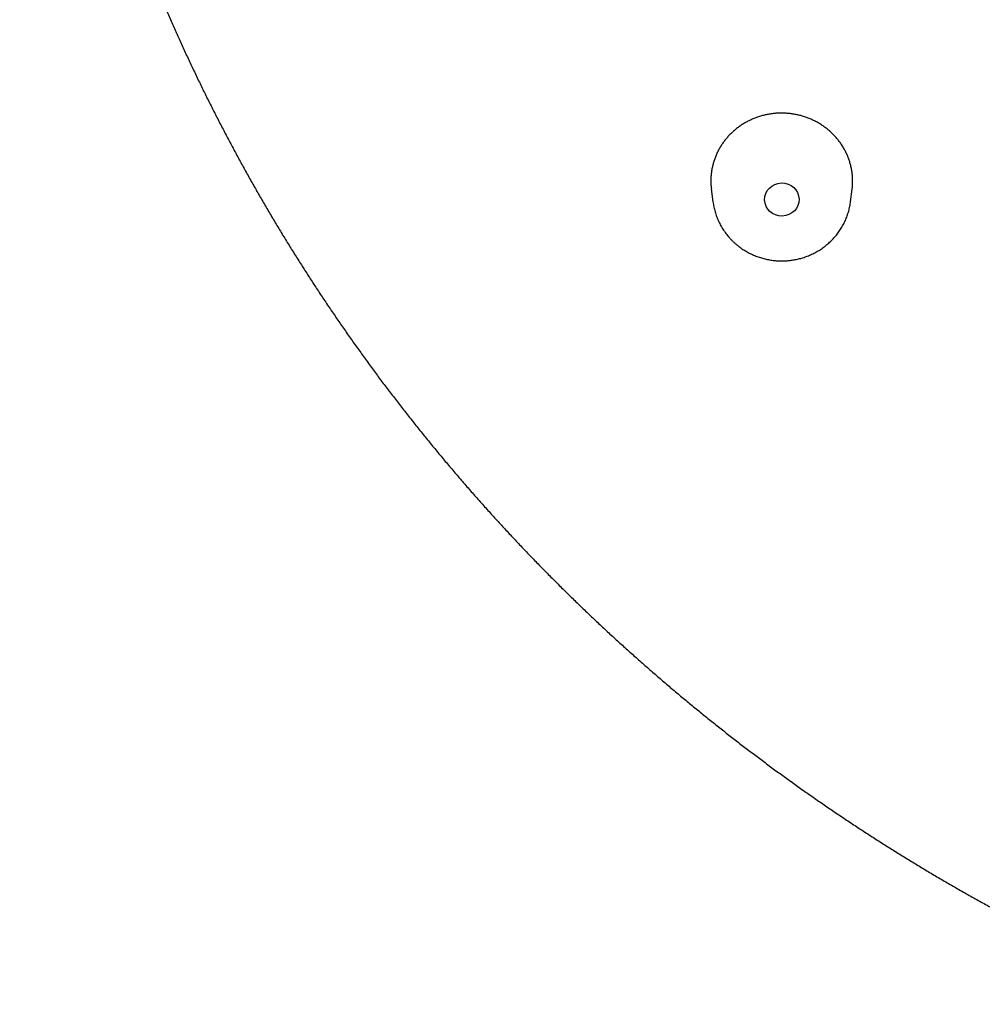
# Model space of a CAD drawing. Header units: millimetres. Extents: x 8 to 486, y 12 to 546.
# Tile 86 of 121: x 224 to 247, y 456 to 479. Entities that reach past the tile are written whole.
import ezdxf

# ---------------------------------------------------------------- set-up
doc = ezdxf.new("R2010")
doc.units = ezdxf.units.MM

msp = doc.modelspace()

# ---------------------------------------------------------------- linework, layer by layer
at = {"color": 7, "linetype": 'Continuous', "lineweight": 30}
for p, q in [((240.227, 475.423), (240.265, 475.125)), ((243.475, 475.125), (243.511, 475.415)), ((240.264, 475.127), (240.265, 475.125)), ((243.475, 475.123), (243.475, 475.125))]:
    msp.add_line(p, q, dxfattribs=at)
msp.add_ellipse((241.872, 475.176), major_axis=(0.402, 0.011), ratio=0.959002, dxfattribs=at)
for points, knots in [([(269, 539.209), (268.893, 539.209), (268.742, 539.209), (268.518, 539.207), (268.327, 539.204), (268.097, 539.201), (267.856, 539.195), (267.603, 539.188), (267.341, 539.18), (267.072, 539.17), (266.798, 539.157), (266.52, 539.144), (266.238, 539.128), (265.953, 539.11), (265.666, 539.09), (265.377, 539.069), (265.086, 539.045), (264.794, 539.02), (264.5, 538.992), (264.206, 538.963), (263.91, 538.932), (263.614, 538.898), (263.317, 538.863), (263.019, 538.825), (262.721, 538.786), (262.423, 538.744), (262.124, 538.701), (261.825, 538.656), (261.526, 538.608), (261.227, 538.559), (260.927, 538.507), (260.627, 538.453), (260.328, 538.398), (260.028, 538.34), (259.729, 538.281), (259.43, 538.219), (259.13, 538.155), (258.831, 538.09), (258.532, 538.022), (258.234, 537.952), (257.936, 537.88), (257.637, 537.806), (257.34, 537.731), (257.042, 537.653), (256.745, 537.573), (256.449, 537.491), (256.153, 537.407), (255.857, 537.322), (255.561, 537.234), (255.267, 537.144), (254.972, 537.052), (254.678, 536.958), (254.385, 536.862), (254.093, 536.765), (253.8, 536.665), (253.509, 536.563), (253.218, 536.459), (252.928, 536.354), (252.638, 536.246), (252.349, 536.136), (252.061, 536.025), (251.774, 535.911), (251.487, 535.796), (251.201, 535.678), (250.916, 535.559), (250.631, 535.438), (250.348, 535.315), (250.065, 535.189), (249.783, 535.062), (249.502, 534.934), (249.222, 534.803), (248.942, 534.67), (248.664, 534.535), (248.386, 534.399), (248.11, 534.26), (247.834, 534.12), (247.559, 533.978), (247.285, 533.834), (247.013, 533.688), (246.741, 533.541), (246.47, 533.391), (246.201, 533.24), (245.932, 533.086), (245.664, 532.931), (245.398, 532.775), (245.133, 532.616), (244.868, 532.456), (244.605, 532.293), (244.343, 532.129), (244.083, 531.964), (243.823, 531.796), (243.564, 531.627), (243.307, 531.456), (243.051, 531.283), (242.796, 531.109), (242.543, 530.932), (242.29, 530.754), (242.039, 530.575), (241.789, 530.393), (241.541, 530.21), (241.294, 530.026), (241.048, 529.839), (240.803, 529.651), (240.56, 529.461), (240.318, 529.27), (240.078, 529.077), (239.839, 528.882), (239.601, 528.686), (239.365, 528.488), (239.13, 528.289), (238.896, 528.088), (238.664, 527.885), (238.434, 527.681), (238.205, 527.475), (237.977, 527.268), (237.751, 527.059), (237.526, 526.848), (237.303, 526.637), (237.081, 526.423), (236.861, 526.208), (236.643, 525.992), (236.426, 525.774), (236.211, 525.554), (235.997, 525.333), (235.785, 525.111), (235.574, 524.887), (235.365, 524.662), (235.158, 524.436), (234.952, 524.208), (234.748, 523.978), (234.546, 523.748), (234.345, 523.515), (234.146, 523.282), (233.949, 523.047), (233.753, 522.811), (233.559, 522.573), (233.367, 522.334), (233.177, 522.094), (232.988, 521.853), (232.801, 521.61), (232.616, 521.366), (232.432, 521.121), (232.251, 520.874), (232.071, 520.627), (231.893, 520.378), (231.716, 520.127), (231.542, 519.876), (231.369, 519.624), (231.199, 519.37), (231.03, 519.115), (230.863, 518.859), (230.697, 518.602), (230.534, 518.343), (230.373, 518.084), (230.213, 517.824), (230.055, 517.562), (229.899, 517.299), (229.746, 517.036), (229.594, 516.771), (229.444, 516.505), (229.295, 516.238), (229.149, 515.97), (229.005, 515.702), (228.863, 515.432), (228.723, 515.161), (228.584, 514.889), (228.448, 514.617), (228.314, 514.343), (228.181, 514.068), (228.051, 513.793), (227.923, 513.517), (227.796, 513.239), (227.672, 512.961), (227.55, 512.683), (227.43, 512.403), (227.311, 512.122), (227.195, 511.841), (227.081, 511.559), (226.969, 511.276), (226.859, 510.992), (226.751, 510.708), (226.645, 510.422), (226.542, 510.137), (226.44, 509.85), (226.34, 509.563), (226.243, 509.275), (226.148, 508.986), (226.054, 508.697), (225.963, 508.407), (225.874, 508.116), (225.787, 507.825), (225.703, 507.533), (225.62, 507.241), (225.54, 506.948), (225.461, 506.654), (225.385, 506.36), (225.311, 506.066), (225.239, 505.771), (225.169, 505.475), (225.102, 505.179), (225.036, 504.883), (224.973, 504.586), (224.912, 504.288), (224.853, 503.99), (224.796, 503.692), (224.742, 503.394), (224.69, 503.095), (224.639, 502.795), (224.591, 502.495), (224.546, 502.195), (224.502, 501.895), (224.461, 501.594), (224.422, 501.293), (224.385, 500.992), (224.35, 500.691), (224.317, 500.389), (224.287, 500.087), (224.259, 499.785), (224.233, 499.482), (224.209, 499.18), (224.188, 498.877), (224.168, 498.574), (224.151, 498.271), (224.137, 497.968), (224.124, 497.665), (224.114, 497.361), (224.105, 497.058), (224.1, 496.755), (224.096, 496.451), (224.094, 496.147), (224.095, 495.844), (224.098, 495.54), (224.103, 495.237), (224.111, 494.933), (224.12, 494.629), (224.132, 494.326), (224.146, 494.023), (224.163, 493.719), (224.181, 493.416), (224.202, 493.113), (224.225, 492.81), (224.25, 492.507), (224.278, 492.204), (224.308, 491.902), (224.34, 491.6), (224.374, 491.297), (224.41, 490.996), (224.449, 490.694), (224.489, 490.392), (224.532, 490.091), (224.578, 489.79), (224.625, 489.49), (224.675, 489.19), (224.727, 488.89), (224.781, 488.59), (224.837, 488.291), (224.895, 487.992), (224.956, 487.694), (225.019, 487.396), (225.084, 487.098), (225.151, 486.801), (225.221, 486.504), (225.292, 486.208), (225.366, 485.912), (225.442, 485.616), (225.52, 485.322), (225.6, 485.027), (225.683, 484.733), (225.768, 484.44), (225.854, 484.148), (225.943, 483.855), (226.034, 483.564), (226.128, 483.273), (226.223, 482.983), (226.321, 482.693), (226.42, 482.404), (226.522, 482.116), (226.626, 481.828), (226.732, 481.541), (226.84, 481.255), (226.95, 480.969), (227.063, 480.685), (227.177, 480.4), (227.294, 480.117), (227.413, 479.835), (227.533, 479.553), (227.656, 479.272), (227.781, 478.992), (227.908, 478.713), (228.037, 478.434), (228.168, 478.157), (228.301, 477.88), (228.436, 477.604), (228.574, 477.33), (228.713, 477.056), (228.854, 476.783), (228.997, 476.511), (229.143, 476.24), (229.29, 475.969), (229.439, 475.7), (229.591, 475.432), (229.744, 475.165), (229.899, 474.899), (230.056, 474.634), (230.215, 474.37), (230.377, 474.107), (230.54, 473.845), (230.705, 473.584), (230.872, 473.325), (231.04, 473.066), (231.211, 472.809), (231.384, 472.553), (231.558, 472.298), (231.735, 472.044), (231.913, 471.791), (232.093, 471.54), (232.276, 471.289), (232.459, 471.04), (232.645, 470.792), (232.833, 470.546), (233.022, 470.301), (233.214, 470.056), (233.407, 469.814), (233.602, 469.572), (233.798, 469.332), (233.997, 469.093), (234.197, 468.856), (234.399, 468.62), (234.603, 468.385), (234.808, 468.151), (235.016, 467.919), (235.225, 467.689), (235.435, 467.46), (235.648, 467.232), (235.862, 467.005), (236.077, 466.781), (236.295, 466.557), (236.514, 466.335), (236.735, 466.115), (236.957, 465.896), (237.181, 465.678), (237.407, 465.462), (237.634, 465.247), (237.863, 465.034), (238.094, 464.823), (238.326, 464.613), (238.56, 464.405), (238.795, 464.198), (239.032, 463.993), (239.27, 463.789), (239.51, 463.587), (239.751, 463.387), (239.994, 463.188), (240.238, 462.991), (240.484, 462.796), (240.731, 462.602), (240.98, 462.41), (241.23, 462.22), (241.482, 462.031), (241.735, 461.844), (241.99, 461.659), (242.245, 461.475), (242.503, 461.293), (242.761, 461.113), (243.021, 460.935), (243.283, 460.758), (243.546, 460.583), (243.81, 460.41), (244.075, 460.239), (244.342, 460.069), (244.61, 459.901), (244.879, 459.736), (245.149, 459.571), (245.421, 459.409), (245.694, 459.249), (245.969, 459.09), (246.244, 458.933), (246.521, 458.779), (246.799, 458.625), (247.078, 458.474), (247.358, 458.325), (247.64, 458.178), (247.922, 458.032), (248.206, 457.889), (248.491, 457.747), (248.777, 457.607), (249.064, 457.47), (249.352, 457.334), (249.641, 457.2), (249.932, 457.068), (250.223, 456.938), (250.515, 456.81), (250.809, 456.684), (251.103, 456.56), (251.339, 456.462), (251.476, 456.407), (251.515, 456.391)], [0, 0, 0, 0, 0.0026104, 0.0036772, 0.0054477, 0.0072886, 0.0092656, 0.0113308, 0.0134652, 0.0156533, 0.0178844, 0.0201502, 0.0224447, 0.0247633, 0.0271022, 0.0294586, 0.0318301, 0.0342148, 0.0366111, 0.0390177, 0.0414334, 0.0438574, 0.0462889, 0.048727, 0.0511713, 0.0536212, 0.0560762, 0.058536, 0.0610001, 0.0634683, 0.0659402, 0.0684156, 0.0708942, 0.0733759, 0.0758605, 0.0783478, 0.0808376, 0.0833297, 0.0858242, 0.0883207, 0.0908193, 0.0933197, 0.095822, 0.098326, 0.1008317, 0.1033389, 0.1058477, 0.1083578, 0.1108694, 0.1133822, 0.1158963, 0.1184116, 0.1209281, 0.1234456, 0.1259643, 0.128484, 0.1310046, 0.1335262, 0.1360488, 0.1385722, 0.1410965, 0.1436216, 0.1461476, 0.1486743, 0.1512017, 0.1537299, 0.1562588, 0.1587884, 0.1613186, 0.1638496, 0.1663811, 0.1689132, 0.171446, 0.1739793, 0.1765131, 0.1790476, 0.1815825, 0.184118, 0.186654, 0.1891905, 0.1917275, 0.1942649, 0.1968028, 0.1993411, 0.2018799, 0.2044192, 0.2069588, 0.2094988, 0.2120393, 0.2145802, 0.2171214, 0.219663, 0.222205, 0.2247473, 0.22729, 0.2298331, 0.2323765, 0.2349202, 0.2374643, 0.2400087, 0.2425534, 0.2450984, 0.2476437, 0.2501894, 0.2527353, 0.2552815, 0.257828, 0.2603748, 0.2629219, 0.2654692, 0.2680169, 0.2705648, 0.2731129, 0.2756613, 0.27821, 0.2807589, 0.283308, 0.2858575, 0.2884071, 0.290957, 0.2935071, 0.2960575, 0.2986081, 0.3011589, 0.3037099, 0.3062612, 0.3088126, 0.3113643, 0.3139162, 0.3164684, 0.3190207, 0.3215732, 0.324126, 0.3266789, 0.3292321, 0.3317854, 0.334339, 0.3368927, 0.3394466, 0.3420008, 0.3445551, 0.3471096, 0.3496643, 0.3522192, 0.3547742, 0.3573295, 0.3598849, 0.3624405, 0.3649963, 0.3675523, 0.3701084, 0.3726647, 0.3752212, 0.3777779, 0.3803347, 0.3828917, 0.3854489, 0.3880062, 0.3905637, 0.3931214, 0.3956792, 0.3982373, 0.4007954, 0.4033538, 0.4059123, 0.4084709, 0.4110297, 0.4135887, 0.4161479, 0.4187072, 0.4212666, 0.4238262, 0.426386, 0.4289459, 0.431506, 0.4340662, 0.4366266, 0.4391872, 0.4417479, 0.4443087, 0.4468698, 0.4494309, 0.4519922, 0.4545537, 0.4571153, 0.4596771, 0.462239, 0.4648011, 0.4673633, 0.4699257, 0.4724882, 0.4750509, 0.4776137, 0.4801766, 0.4827398, 0.485303, 0.4878664, 0.49043, 0.4929937, 0.4955576, 0.4981216, 0.5006857, 0.50325, 0.5058145, 0.5083791, 0.5109438, 0.5135087, 0.5160738, 0.518639, 0.5212043, 0.5237698, 0.5263354, 0.5289012, 0.5314671, 0.5340332, 0.5365994, 0.5391657, 0.5417323, 0.5442989, 0.5468657, 0.5494327, 0.5519998, 0.554567, 0.5571344, 0.559702, 0.5622697, 0.5648375, 0.5674055, 0.5699737, 0.5725419, 0.5751104, 0.577679, 0.5802477, 0.5828166, 0.5853856, 0.5879548, 0.5905241, 0.5930936, 0.5956633, 0.598233, 0.600803, 0.6033731, 0.6059433, 0.6085137, 0.6110842, 0.6136549, 0.6162258, 0.6187968, 0.6213679, 0.6239393, 0.6265107, 0.6290823, 0.6316541, 0.634226, 0.6367981, 0.6393703, 0.6419427, 0.6445153, 0.647088, 0.6496608, 0.6522339, 0.654807, 0.6573804, 0.6599539, 0.6625275, 0.6651013, 0.6676753, 0.6702494, 0.6728237, 0.6753982, 0.6779728, 0.6805476, 0.6831225, 0.6856976, 0.6882729, 0.6908483, 0.6934239, 0.6959997, 0.6985756, 0.7011517, 0.703728, 0.7063044, 0.708881, 0.7114578, 0.7140347, 0.7166119, 0.7191891, 0.7217666, 0.7243442, 0.7269221, 0.7295, 0.7320782, 0.7346565, 0.7372351, 0.7398138, 0.7423926, 0.7449717, 0.7475509, 0.7501304, 0.75271, 0.7552898, 0.7578697, 0.7604499, 0.7630302, 0.7656108, 0.7681915, 0.7707724, 0.7733536, 0.7759349, 0.7785164, 0.7810981, 0.78368, 0.7862621, 0.7888444, 0.7914269, 0.7940096, 0.7965925, 0.7991757, 0.801759, 0.8043426, 0.8069263, 0.8095103, 0.8120945, 0.8146789, 0.8172635, 0.8198484, 0.8224335, 0.8250188, 0.8276043, 0.8301901, 0.8327761, 0.8353623, 0.8379488, 0.8405356, 0.8431225, 0.8457097, 0.8482972, 0.8508849, 0.8534729, 0.8560612, 0.8586497, 0.8612384, 0.8638275, 0.8664168, 0.8690064, 0.8715962, 0.8741864, 0.8767768, 0.8793676, 0.8819586, 0.88455, 0.8871416, 0.8897336, 0.8923258, 0.8949184, 0.8975114, 0.9001046, 0.9026982, 0.9052921, 0.9078864, 0.9104811, 0.9130761, 0.9156715, 0.9182672, 0.9208633, 0.9234599, 0.9260568, 0.9286541, 0.9312519, 0.9338501, 0.9364487, 0.9390477, 0.9416473, 0.9442472, 0.9468477, 0.9494486, 0.95205, 0.954652, 0.9572545, 0.9598575, 0.962461, 0.9650651, 0.9676698, 0.9702751, 0.972881, 0.9754876, 0.9780948, 0.9807026, 0.9833112, 0.9859204, 0.9885304, 0.9911411, 0.9937526, 0.996365, 0.9989781, 1, 1, 1, 1]), ([(243.511, 475.415), (243.513, 475.43), (243.519, 475.474), (243.523, 475.548), (243.524, 475.637), (243.519, 475.725), (243.51, 475.813), (243.495, 475.901), (243.474, 475.99), (243.449, 476.076), (243.419, 476.16), (243.385, 476.241), (243.345, 476.322), (243.3, 476.401), (243.251, 476.477), (243.197, 476.551), (243.14, 476.621), (243.079, 476.687), (243.014, 476.75), (242.945, 476.81), (242.871, 476.867), (242.795, 476.92), (242.717, 476.967), (242.637, 477.01), (242.554, 477.049), (242.468, 477.084), (242.379, 477.115), (242.289, 477.14), (242.199, 477.16), (242.109, 477.176), (242.017, 477.186), (241.924, 477.192), (241.829, 477.193), (241.736, 477.188), (241.644, 477.179), (241.553, 477.164), (241.463, 477.145), (241.373, 477.121), (241.284, 477.092), (241.199, 477.058), (241.119, 477.022), (241.068, 476.995), (241.043, 476.982)], [0, 0, 0, 0, 0.0125161, 0.0382781, 0.0633114, 0.0883638, 0.1133971, 0.1391575, 0.1649389, 0.1906993, 0.2157311, 0.2407821, 0.2658138, 0.2915727, 0.3173526, 0.3431114, 0.3681423, 0.3931924, 0.4182233, 0.4439812, 0.4697601, 0.495518, 0.5205488, 0.5455989, 0.5706298, 0.5963876, 0.6221665, 0.6479244, 0.6729561, 0.6980071, 0.7230388, 0.7487976, 0.7745773, 0.800336, 0.8253692, 0.8504217, 0.8754549, 0.9012152, 0.9269964, 0.9527567, 0.976346, 1, 1, 1, 1]), ([(241.043, 476.982), (241.017, 476.967), (240.964, 476.937), (240.889, 476.887), (240.816, 476.833), (240.746, 476.774), (240.678, 476.711), (240.615, 476.645), (240.557, 476.576), (240.503, 476.505), (240.453, 476.43), (240.407, 476.353), (240.365, 476.272), (240.329, 476.189), (240.297, 476.106), (240.271, 476.022), (240.25, 475.936), (240.233, 475.847), (240.222, 475.758), (240.216, 475.668), (240.215, 475.58), (240.219, 475.498), (240.225, 475.446), (240.228, 475.423)], [0, 0, 0, 0, 0.0474837, 0.095004, 0.1424877, 0.1913507, 0.2402534, 0.2891164, 0.3366001, 0.3841204, 0.4316041, 0.4804671, 0.5293699, 0.5782329, 0.6257158, 0.6732352, 0.7207181, 0.7695803, 0.8184824, 0.8673446, 0.9148245, 0.9623409, 1, 1, 1, 1]), ([(240.264, 475.127), (240.265, 475.125), (240.267, 475.103), (240.274, 475.062), (240.284, 475.004), (240.297, 474.947), (240.313, 474.89), (240.33, 474.833), (240.35, 474.777), (240.372, 474.722), (240.396, 474.667), (240.422, 474.614), (240.45, 474.561), (240.481, 474.509), (240.513, 474.458), (240.548, 474.408), (240.585, 474.36), (240.623, 474.313), (240.664, 474.267), (240.706, 474.222), (240.751, 474.179), (240.797, 474.138), (240.845, 474.098), (240.893, 474.062), (240.94, 474.028), (240.987, 473.997), (241.036, 473.968), (241.085, 473.94), (241.135, 473.914), (241.186, 473.89), (241.238, 473.867), (241.29, 473.847), (241.343, 473.828), (241.397, 473.811), (241.451, 473.796), (241.506, 473.783), (241.56, 473.772), (241.614, 473.762), (241.667, 473.755), (241.717, 473.75), (241.76, 473.746), (241.799, 473.744), (241.834, 473.743), (241.859, 473.743), (241.87, 473.743)], [0, 0, 0, 0, 0.0030058, 0.028592, 0.0542219, 0.0798971, 0.1056195, 0.1313909, 0.1572132, 0.1830885, 0.2090189, 0.2350067, 0.2610543, 0.2871644, 0.3133398, 0.3395835, 0.365899, 0.3922902, 0.4187613, 0.4453173, 0.4719638, 0.4987074, 0.5255562, 0.5525193, 0.5767779, 0.6010399, 0.6253018, 0.6495613, 0.6738156, 0.6980612, 0.7222935, 0.7465062, 0.7706907, 0.7948342, 0.8189178, 0.8429103, 0.8667575, 0.8903543, 0.9134661, 0.9354394, 0.9543542, 0.968883, 0.985574, 1, 1, 1, 1]), ([(241.87, 473.743), (241.891, 473.743), (241.92, 473.743), (241.962, 473.745), (241.999, 473.748), (242.043, 473.752), (242.088, 473.757), (242.136, 473.764), (242.185, 473.773), (242.236, 473.783), (242.286, 473.795), (242.338, 473.81), (242.389, 473.826), (242.44, 473.843), (242.491, 473.863), (242.542, 473.885), (242.592, 473.908), (242.642, 473.933), (242.691, 473.96), (242.74, 473.989), (242.787, 474.02), (242.834, 474.052), (242.879, 474.086), (242.923, 474.122), (242.966, 474.159), (243.008, 474.198), (243.049, 474.238), (243.088, 474.28), (243.125, 474.323), (243.161, 474.368), (243.195, 474.414), (243.228, 474.461), (243.259, 474.509), (243.288, 474.559), (243.315, 474.609), (243.341, 474.661), (243.365, 474.714), (243.386, 474.767), (243.406, 474.822), (243.423, 474.877), (243.439, 474.932), (243.452, 474.989), (243.463, 475.045), (243.471, 475.09), (243.474, 475.117), (243.475, 475.123)], [0, 0, 0, 0, 0.026586, 0.03733, 0.055177, 0.073718, 0.09362, 0.114408, 0.13589, 0.157913, 0.180367, 0.203173, 0.226269, 0.249608, 0.273153, 0.296875, 0.32075, 0.344759, 0.368885, 0.393115, 0.417438, 0.441843, 0.466324, 0.490873, 0.515484, 0.540151, 0.564871, 0.589639, 0.614452, 0.639307, 0.664202, 0.689135, 0.714103, 0.739106, 0.764143, 0.789212, 0.814313, 0.839445, 0.864609, 0.889804, 0.91503, 0.940289, 0.96558, 0.990903, 1, 1, 1, 1])]:
    msp.add_open_spline(points, degree=3, knots=knots, dxfattribs=at)

doc.saveas('drawing.dxf')
